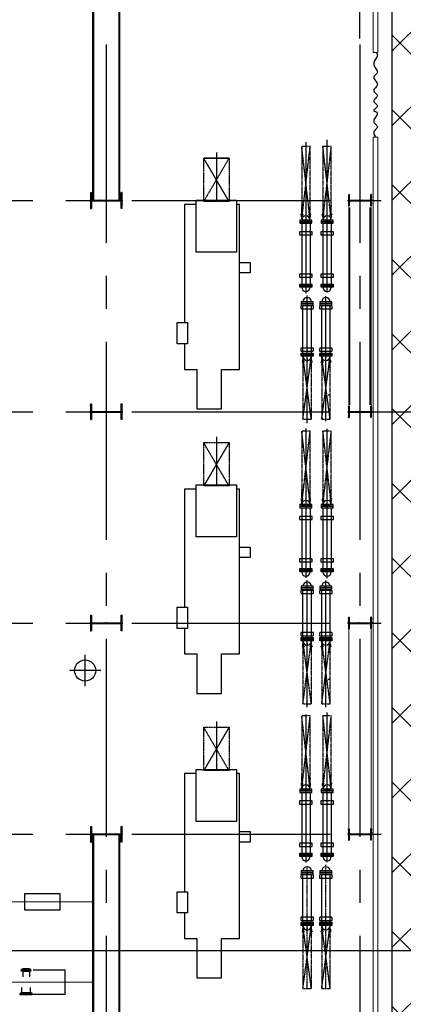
# Model space of a CAD drawing. Header units: inches. Extents: x -8998005 to 170525121, y -30058259 to 1575573.
# Tile 66 of 107: x 20906 to 39049, y 297452 to 344056. Entities that reach past the tile are written whole.
import ezdxf

# ---------------------------------------------------------------- set-up
doc = ezdxf.new("R2010")
doc.units = ezdxf.units.IN
doc.header["$LTSCALE"] = 5
doc.header["$MEASUREMENT"] = 0
for name, pattern in [('CENTER', [2, 1.25, -0.25, 0.25, -0.25]), ('CENTER2', [1.125, 0.75, -0.125, 0.125, -0.125]), ('DASHDOT', [1, 0.5, -0.25, 0, -0.25]), ('HIDDEN', [0.375, 0.25, -0.125]), ('PHANTOM', [2.5, 1.25, -0.25, 0.25, -0.25, 0.25, -0.25])]:
    doc.linetypes.add(name, pattern=pattern)
for name, color, linetype in [('0-7-COL', 2, 'CENTER'), ('ACW', 7, 'Continuous'), ('BLDG_H', 9, 'Continuous'), ('CANAL', 4, 'Continuous'), ('CEN', 9, 'CENTER'), ('CENTER', 8, 'Continuous'), ('COL', 1, 'CENTER'), ('DCEN', 237, 'CENTER'), ('DIM', 7, 'Continuous'), ('DMCW PIPING', 3, 'Continuous'), ('EQP', 7, 'Continuous'), ('EQP0', 1, 'Continuous'), ('GRID', 1, 'CENTER2'), ('HATCH', 8, 'Continuous'), ('MECH_EQ', 6, 'Continuous'), ('PIPE', 1, 'Continuous'), ('PIPE LINE', 1, 'Continuous'), ('STR', 1, 'Continuous'), ('TCE-ME-ROAD', 244, 'Continuous'), ('TG_Col', 2, 'Continuous')]:
    doc.layers.add(name, color=color, linetype=linetype)
doc.layers.add('wall', color=11, linetype='Continuous', lineweight=18)

# ---------------------------------------------------------------- blocks, each defined once
blk = doc.blocks.new('AA')
at = {"color": 0, "linetype": 'ByBlock'}
blk.add_solid([(0, 0), (-4, 1), (-4, -1)], dxfattribs=at)
blk = doc.blocks.new('A$C1C927E47')
at = {"layer": 'COL'}
h = blk.add_hatch(dxfattribs=at)
h.set_pattern_fill('ANSI31', color=256, scale=100, style=0)
h.paths.add_polyline_path([(375, 750), (0, 750), (0, 700), (375, 700)])
h.paths.add_polyline_path([(0, 750), (-375, 750), (-375, 700), (0, 700)])
h.paths.add_polyline_path([(16, 0), (0, 0), (0, -700), (16, -700)])
h.paths.add_polyline_path([(16, 700), (0, 700), (0, 0), (16, 0)])
h.paths.add_polyline_path([(0, 700), (-16, 700), (-16, 0), (0, 0)])
h.paths.add_polyline_path([(0, 0), (-16, 0), (-16, -700), (0, -700)])
h.paths.add_polyline_path([(0, -700), (-375, -700), (-375, -750), (0, -750)])
h.paths.add_polyline_path([(375, -700), (0, -700), (0, -750), (375, -750)])
for p, q in [((375, 750), (-375, 750)), ((-375, 750), (-375, 700)), ((375, 700), (-375, 700)), ((-16, -700), (-16, 700)), ((16, -700), (16, 700)), ((375, 750), (375, 700)), ((-375, -700), (375, -700)), ((-375, -750), (-375, -700)), ((-375, -750), (375, -750)), ((375, -750), (375, -700))]:
    blk.add_line(p, q, dxfattribs=at)
at = {"layer": 'COL', "color": 2}
for p, q in [((0, -782), (0, 782)), ((44, 0), (-44, 0))]:
    blk.add_line(p, q, dxfattribs=at)
blk = doc.blocks.new('A$C14326149')
at = {"layer": 'COL'}
h = blk.add_hatch(dxfattribs=at)
h.set_pattern_fill('ANSI31', color=256, scale=100, style=0)
h.paths.add_polyline_path([(275, 550), (0, 550), (0, 510), (275, 510)])
h.paths.add_polyline_path([(0, 510), (0, 550), (-275, 550), (-275, 510)])
h.paths.add_polyline_path([(0, -550), (0, -510), (-275, -510), (-275, -550)])
h.paths.add_polyline_path([(0, -510), (0, -550), (275, -550), (275, -510)])
h.paths.add_polyline_path([(-16, 0), (0, 0), (0, 510), (-16, 510)])
h.paths.add_polyline_path([(0, 0), (16, 0), (16, 510), (0, 510)])
h.paths.add_polyline_path([(16, 0), (0, 0), (0, -510), (16, -510)])
h.paths.add_polyline_path([(-16, -510), (0, -510), (0, 0), (-16, 0)])
for p, q in [((275, 550), (-275, 550)), ((-275, 550), (-275, 510)), ((275, 510), (-275, 510)), ((-16, -510), (-16, 510)), ((16, -510), (16, 510)), ((275, 550), (275, 510)), ((-275, -510), (275, -510)), ((-275, -550), (-275, -510)), ((-275, -550), (275, -550)), ((275, -550), (275, -510))]:
    blk.add_line(p, q, dxfattribs=at)
at = {"layer": 'COL', "color": 2}
for p, q in [((0, -582), (0, 582)), ((44, 0), (-44, 0))]:
    blk.add_line(p, q, dxfattribs=at)
blk = doc.blocks.new('BFP')
at = {"layer": 'DIM', "color": 1}
for points in [[(47313, 130322), (47813, 130322), (47813, 129822), (47313, 129822)], [(60783, 130322), (61283, 130322), (61283, 129822), (60783, 129822)], [(74253, 130322), (74753, 130322), (74753, 129822), (74253, 129822)], [(50163, 127372), (51163, 127372), (51163, 126872), (50163, 126872)], [(63633, 127372), (64633, 127372), (64633, 126872), (63633, 126872)], [(77103, 127372), (78103, 127372), (78103, 126872), (77103, 126872)]]:
    blk.add_lwpolyline(points, close=True, dxfattribs=at)
at = {"layer": 'DIM', "color": 1, "flags": 128}
for points in [[(44368, 129680), (46835, 129680), (46835, 127780), (44368, 127780)], [(57838, 129680), (60305, 129680), (60305, 127780), (57838, 127780)], [(71308, 129680), (73775, 129680), (73775, 127780), (71308, 127780)]]:
    blk.add_lwpolyline(points, close=True, dxfattribs=at)
for points in [[(52375, 127809), (54240, 127809), (54240, 128969), (52375, 128969), (52375, 129822), (44570, 129822), (44570, 129680)], [(65845, 127809), (67710, 127809), (67710, 128969), (65845, 128969), (65845, 129822), (58040, 129822), (58040, 129680)], [(79315, 127809), (81180, 127809), (81180, 128969), (79315, 128969), (79315, 129822), (71510, 129822), (71510, 129680)], [(44570, 127780), (44570, 127222), (50163, 127222), (50163, 127372), (51163, 127372), (51163, 127222), (52375, 127222), (52375, 127809)], [(58040, 127780), (58040, 127222), (63633, 127222), (63633, 127372), (64633, 127372), (64633, 127222), (65845, 127222), (65845, 127809)], [(71510, 127780), (71510, 127222), (77103, 127222), (77103, 127372), (78103, 127372), (78103, 127222), (79315, 127222), (79315, 127809)]]:
    blk.add_lwpolyline(points, dxfattribs=at)
at = {"layer": 'GRID'}
for p, q in [((42374, 129330), (44424, 128130)), ((44424, 129330), (42374, 128130)), ((55844, 129330), (57894, 128130)), ((57894, 129330), (55844, 128130)), ((69314, 129330), (71364, 128130)), ((71364, 129330), (69314, 128130))]:
    blk.add_line(p, q, dxfattribs=at)
for points in [[(42374, 129330), (44424, 129330), (44424, 128130), (42374, 128130)], [(55844, 129330), (57894, 129330), (57894, 128130), (55844, 128130)], [(69314, 129330), (71364, 129330), (71364, 128130), (69314, 128130)]]:
    blk.add_lwpolyline(points, close=True, dxfattribs=at)
blk = doc.blocks.new('Single TG')
at = {"linetype": 'Continuous', "ltscale": 100}
blk.add_lwpolyline([(52810, -14200), (53590, -14200), (53590, -15850), (52810, -15850)], close=True, dxfattribs=at)
at = {"layer": '0-7-COL', "linetype": 'CENTER2', "ltscale": 2, "const_width": 50, "flags": 128}
for points in [[(53200, -12622), (53200, -23000)], [(57000, -23000), (57000, -12622)]]:
    blk.add_lwpolyline(points, dxfattribs=at)
at = {"layer": 'ACW'}
for p, q in [((56497, -15628), (56472, -15614)), ((56497, -15628), (56740, -15628)), ((56497, -15628), (56497, -15952)), ((57497, -15587), (57260, -15587)), ((57497, -15587), (57522, -15572)), ((57497, -15587), (57497, -15993)), ((56497, -15952), (56472, -15966)), ((56497, -15952), (56740, -15952)), ((57497, -15993), (57260, -15993)), ((57497, -15993), (57522, -16008))]:
    blk.add_line(p, q, dxfattribs=at)
at = {"layer": 'ACW', "color": 6}
blk.add_line((56365, -15952), (56408, -15952), dxfattribs=at)
at = {"layer": 'ACW'}
for points in [[(56440, -16019), (56440, -15562), (56408, -15562), (56408, -16019)], [(56440, -16019), (56440, -15562), (56472, -15562), (56472, -16019)], [(57560, -16070), (57560, -15511), (57522, -15511), (57522, -16070)], [(57560, -16070), (57560, -15511), (57598, -15511), (57598, -16070)]]:
    blk.add_lwpolyline(points, close=True, dxfattribs=at)
at = {"layer": 'BLDG_H', "color": 9, "linetype": 'Continuous'}
for p, q in [((29211, -1431), (29211, -1510)), ((42681, -1431), (42681, -1510))]:
    blk.add_line(p, q, dxfattribs=at)
at = {"layer": 'BLDG_H', "linetype": 'Continuous'}
for p, q in [((27496, -2500), (27612, -2500)), ((40966, -2500), (41082, -2500)), ((54436, -2500), (54552, -2500))]:
    blk.add_line(p, q, dxfattribs=at)
at = {"layer": 'CEN'}
for p, q in [((24356, -1555), (17129, -1555)), ((30453, -1610), (24525, -1610)), ((37892, -1555), (30803, -1555)), ((43977, -1610), (37995, -1610)), ((51320, -1555), (44241, -1555)), ((17240, -2555), (24396, -2555)), ((30547, -2500), (24500, -2500)), ((30779, -2555), (37860, -2555)), ((43976, -2500), (37970, -2500)), ((44325, -2555), (51330, -2555)), ((42250, -12264), (42250, -13736)), ((42986, -13000), (41514, -13000))]:
    blk.add_line(p, q, dxfattribs=at)
at = {"layer": 'CENTER'}
for p, q in [((17723, -6792), (20044, -6792)), ((31193, -6792), (33514, -6792)), ((44663, -6792), (46984, -6792))]:
    blk.add_line(p, q, dxfattribs=at)
at = {"layer": 'DMCW PIPING', "color": 6}
for q in [(56365, -15952), (56408, -15628)]:
    blk.add_line((56365, -15628), q, dxfattribs=at)
at = {"layer": 'EQP0'}
blk.add_circle((42250, -13000), 500, dxfattribs=at)
at = {"layer": 'GRID', "linetype": 'CENTER2', "ltscale": 2500}
for p, q in [((30000, -38914), (30000, 6340)), ((20000, -38914), (20000, 1010)), ((40000, -38914), (40000, 1010)), ((50000, -38914), (50000, 1010)), ((-1437, 0), (60000, 0)), ((-1437, -12000), (60000, -12000))]:
    blk.add_line(p, q, dxfattribs=at)
at = {"layer": 'GRID'}
for p, q in [((20739, -1367), (20660, -1367)), ((20786, -1414), (20739, -1367)), ((34209, -1367), (34130, -1367)), ((34256, -1414), (34209, -1367)), ((47679, -1367), (47600, -1367)), ((47726, -1414), (47679, -1367)), ((20739, -1743), (20660, -1743)), ((20786, -1696), (20739, -1743)), ((27518, -1469), (27565, -1422)), ((27518, -1751), (27565, -1798)), ((27565, -1422), (27644, -1422)), ((27565, -1798), (27644, -1798)), ((34209, -1743), (34130, -1743)), ((34256, -1696), (34209, -1743)), ((40988, -1469), (41035, -1422)), ((40988, -1751), (41035, -1798)), ((41035, -1422), (41114, -1422)), ((41035, -1798), (41114, -1798)), ((47679, -1743), (47600, -1743)), ((47726, -1696), (47679, -1743)), ((57294, -1610), (51440, -1610)), ((57294, -1610), (51465, -1610)), ((54458, -1469), (54505, -1422)), ((54458, -1751), (54505, -1798)), ((54505, -1422), (54584, -1422)), ((54505, -1798), (54584, -1798)), ((27518, -2359), (27565, -2312)), ((27565, -2312), (27644, -2312)), ((40988, -2359), (41035, -2312)), ((41035, -2312), (41114, -2312)), ((54458, -2359), (54505, -2312)), ((54505, -2312), (54584, -2312)), ((20739, -2367), (20660, -2367)), ((20739, -2743), (20660, -2743)), ((20786, -2414), (20739, -2367)), ((20786, -2696), (20739, -2743)), ((27518, -2641), (27565, -2688)), ((27565, -2688), (27644, -2688)), ((34209, -2367), (34130, -2367)), ((34209, -2743), (34130, -2743)), ((34256, -2414), (34209, -2367)), ((34256, -2696), (34209, -2743)), ((40988, -2641), (41035, -2688)), ((41035, -2688), (41114, -2688)), ((47679, -2367), (47600, -2367)), ((47679, -2743), (47600, -2743)), ((47726, -2414), (47679, -2367)), ((47726, -2696), (47679, -2743)), ((57294, -2500), (51489, -2500)), ((54458, -2641), (54505, -2688)), ((54505, -2688), (54584, -2688)), ((17994, -6192), (17994, -7392)), ((17994, -6192), (17994, -7392))]:
    blk.add_line(p, q, dxfattribs=at)
at = {"layer": 'MECH_EQ', "color": 9, "linetype": 'PHANTOM'}
for p, q in [((20927, -1355), (17450, -1755)), ((20927, -1755), (17450, -1355)), ((34397, -1355), (30920, -1755)), ((34397, -1755), (30920, -1355)), ((47867, -1355), (44390, -1755)), ((47867, -1755), (44390, -1355)), ((30354, -1410), (27377, -1810)), ((30354, -1810), (27377, -1410)), ((30354, -1410), (27377, -1410)), ((27377, -1410), (27377, -1810)), ((27377, -1810), (30354, -1810)), ((30354, -1810), (30354, -1410)), ((43824, -1410), (40847, -1810)), ((43824, -1810), (40847, -1410)), ((43824, -1410), (40847, -1410)), ((40847, -1410), (40847, -1810)), ((40847, -1810), (43824, -1810)), ((43824, -1810), (43824, -1410)), ((57294, -1410), (54317, -1810)), ((57294, -1810), (54317, -1410)), ((57294, -1410), (54317, -1410)), ((54317, -1410), (54317, -1810)), ((54317, -1810), (57294, -1810)), ((57294, -1810), (57294, -1410)), ((30354, -2300), (27377, -2700)), ((30354, -2700), (27377, -2300)), ((30354, -2300), (27377, -2300)), ((27377, -2300), (27377, -2700)), ((30354, -2700), (30354, -2300)), ((43824, -2300), (40847, -2700)), ((43824, -2700), (40847, -2300)), ((43824, -2300), (40847, -2300)), ((40847, -2300), (40847, -2700)), ((43824, -2700), (43824, -2300)), ((57294, -2300), (54317, -2700)), ((57294, -2700), (54317, -2300)), ((57294, -2300), (54317, -2300)), ((54317, -2300), (54317, -2700)), ((57294, -2700), (57294, -2300)), ((20927, -2355), (17450, -2755)), ((20927, -2755), (17450, -2355)), ((27377, -2700), (30354, -2700)), ((34397, -2355), (30920, -2755)), ((34397, -2755), (30920, -2355)), ((40847, -2700), (43824, -2700)), ((47867, -2355), (44390, -2755)), ((47867, -2755), (44390, -2355)), ((54317, -2700), (57294, -2700))]:
    blk.add_line(p, q, dxfattribs=at)
at = {"layer": 'MECH_EQ'}
for p, q in [((20650, -1317), (20650, -1417)), ((20660, -1317), (20650, -1317)), ((20660, -1317), (20660, -1417)), ((20749, -1342), (20660, -1342)), ((20729, -1392), (20660, -1392)), ((20768, -1431), (20729, -1392)), ((20803, -1396), (20749, -1342)), ((21082, -1355), (23955, -1355)), ((27501, -1451), (27555, -1397)), ((27555, -1397), (27644, -1397)), ((27644, -1372), (27654, -1372)), ((27644, -1372), (27644, -1472)), ((27654, -1372), (27654, -1472)), ((34120, -1317), (34120, -1417)), ((34130, -1317), (34120, -1317)), ((34130, -1317), (34130, -1417)), ((34219, -1342), (34130, -1342)), ((34199, -1392), (34130, -1392)), ((34238, -1431), (34199, -1392)), ((34273, -1396), (34219, -1342)), ((34552, -1355), (37425, -1355)), ((40971, -1451), (41025, -1397)), ((41025, -1397), (41114, -1397)), ((41114, -1372), (41124, -1372)), ((41114, -1372), (41114, -1472)), ((41124, -1372), (41124, -1472)), ((47590, -1317), (47590, -1417)), ((47600, -1317), (47590, -1317)), ((47600, -1317), (47600, -1417)), ((47689, -1342), (47600, -1342)), ((47669, -1392), (47600, -1392)), ((47708, -1431), (47669, -1392)), ((47743, -1396), (47689, -1342)), ((48022, -1355), (50895, -1355)), ((54441, -1451), (54495, -1397)), ((54495, -1397), (54584, -1397)), ((54584, -1372), (54594, -1372)), ((54584, -1372), (54584, -1472)), ((54594, -1372), (54594, -1472)), ((20660, -1417), (20650, -1417)), ((20650, -1793), (20650, -1693)), ((20660, -1693), (20650, -1693)), ((20660, -1793), (20650, -1793)), ((20660, -1793), (20660, -1693)), ((20729, -1718), (20660, -1718)), ((20749, -1768), (20660, -1768)), ((20768, -1679), (20729, -1718)), ((20803, -1714), (20749, -1768)), ((21082, -1755), (23955, -1755)), ((27222, -1410), (24949, -1410)), ((27222, -1810), (24949, -1810)), ((27501, -1769), (27555, -1823)), ((27536, -1486), (27575, -1447)), ((27536, -1734), (27575, -1773)), ((27555, -1823), (27644, -1823)), ((27575, -1447), (27644, -1447)), ((27575, -1773), (27644, -1773)), ((27644, -1472), (27654, -1472)), ((27644, -1848), (27644, -1748)), ((27644, -1748), (27654, -1748)), ((27644, -1848), (27654, -1848)), ((27654, -1848), (27654, -1748)), ((34130, -1417), (34120, -1417)), ((34120, -1793), (34120, -1693)), ((34130, -1693), (34120, -1693)), ((34130, -1793), (34120, -1793)), ((34130, -1793), (34130, -1693)), ((34199, -1718), (34130, -1718)), ((34219, -1768), (34130, -1768)), ((34238, -1679), (34199, -1718)), ((34273, -1714), (34219, -1768)), ((34552, -1755), (37425, -1755)), ((40692, -1410), (38419, -1410)), ((40692, -1810), (38419, -1810)), ((40971, -1769), (41025, -1823)), ((41006, -1486), (41045, -1447)), ((41006, -1734), (41045, -1773)), ((41025, -1823), (41114, -1823)), ((41045, -1447), (41114, -1447)), ((41045, -1773), (41114, -1773)), ((41114, -1472), (41124, -1472)), ((41114, -1848), (41114, -1748)), ((41114, -1748), (41124, -1748)), ((41114, -1848), (41124, -1848)), ((41124, -1848), (41124, -1748)), ((47600, -1417), (47590, -1417)), ((47590, -1793), (47590, -1693)), ((47600, -1693), (47590, -1693)), ((47600, -1793), (47590, -1793)), ((47600, -1793), (47600, -1693)), ((47669, -1718), (47600, -1718)), ((47689, -1768), (47600, -1768)), ((47708, -1679), (47669, -1718)), ((47743, -1714), (47689, -1768)), ((48022, -1755), (50895, -1755)), ((54162, -1410), (51889, -1410)), ((54162, -1810), (51889, -1810)), ((54441, -1769), (54495, -1823)), ((54476, -1486), (54515, -1447)), ((54476, -1734), (54515, -1773)), ((54495, -1823), (54584, -1823)), ((54515, -1447), (54584, -1447)), ((54515, -1773), (54584, -1773)), ((54584, -1472), (54594, -1472)), ((54584, -1848), (54584, -1748)), ((54584, -1748), (54594, -1748)), ((54584, -1848), (54594, -1848)), ((54594, -1848), (54594, -1748)), ((20650, -2317), (20650, -2417)), ((20660, -2317), (20650, -2317)), ((20660, -2317), (20660, -2417)), ((27222, -2300), (24949, -2300)), ((27501, -2341), (27555, -2287)), ((27555, -2287), (27644, -2287)), ((27644, -2262), (27644, -2362)), ((27644, -2262), (27654, -2262)), ((27654, -2262), (27654, -2362)), ((34120, -2317), (34120, -2417)), ((34130, -2317), (34120, -2317)), ((34130, -2317), (34130, -2417)), ((40692, -2300), (38419, -2300)), ((40971, -2341), (41025, -2287)), ((41025, -2287), (41114, -2287)), ((41114, -2262), (41114, -2362)), ((41114, -2262), (41124, -2262)), ((41124, -2262), (41124, -2362)), ((47590, -2317), (47590, -2417)), ((47600, -2317), (47590, -2317)), ((47600, -2317), (47600, -2417)), ((54162, -2300), (51889, -2300)), ((54441, -2341), (54495, -2287)), ((54495, -2287), (54584, -2287)), ((54584, -2262), (54584, -2362)), ((54584, -2262), (54594, -2262)), ((54594, -2262), (54594, -2362)), ((20660, -2417), (20650, -2417)), ((20660, -2693), (20650, -2693)), ((20650, -2793), (20650, -2693)), ((20660, -2793), (20650, -2793)), ((20749, -2342), (20660, -2342)), ((20729, -2392), (20660, -2392)), ((20660, -2793), (20660, -2693)), ((20729, -2718), (20660, -2718)), ((20749, -2768), (20660, -2768)), ((20768, -2431), (20729, -2392)), ((20768, -2679), (20729, -2718)), ((20803, -2396), (20749, -2342)), ((20803, -2714), (20749, -2768)), ((21082, -2355), (23955, -2355)), ((21082, -2755), (23955, -2755)), ((27222, -2700), (24949, -2700)), ((27501, -2659), (27555, -2713)), ((27536, -2376), (27575, -2337)), ((27536, -2624), (27575, -2663)), ((27555, -2713), (27644, -2713)), ((27575, -2337), (27644, -2337)), ((27575, -2663), (27644, -2663)), ((27644, -2362), (27654, -2362)), ((27644, -2638), (27654, -2638)), ((27644, -2738), (27644, -2638)), ((27644, -2738), (27654, -2738)), ((27654, -2738), (27654, -2638)), ((34130, -2417), (34120, -2417)), ((34130, -2693), (34120, -2693)), ((34120, -2793), (34120, -2693)), ((34130, -2793), (34120, -2793)), ((34219, -2342), (34130, -2342)), ((34199, -2392), (34130, -2392)), ((34130, -2793), (34130, -2693)), ((34199, -2718), (34130, -2718)), ((34219, -2768), (34130, -2768)), ((34238, -2431), (34199, -2392)), ((34238, -2679), (34199, -2718)), ((34273, -2396), (34219, -2342)), ((34273, -2714), (34219, -2768)), ((34552, -2355), (37425, -2355)), ((34552, -2755), (37425, -2755)), ((40692, -2700), (38419, -2700)), ((40971, -2659), (41025, -2713)), ((41006, -2376), (41045, -2337)), ((41006, -2624), (41045, -2663)), ((41025, -2713), (41114, -2713)), ((41045, -2337), (41114, -2337)), ((41045, -2663), (41114, -2663)), ((41114, -2362), (41124, -2362)), ((41114, -2638), (41124, -2638)), ((41114, -2738), (41114, -2638)), ((41114, -2738), (41124, -2738)), ((41124, -2738), (41124, -2638)), ((47600, -2417), (47590, -2417)), ((47600, -2693), (47590, -2693)), ((47590, -2793), (47590, -2693)), ((47600, -2793), (47590, -2793)), ((47689, -2342), (47600, -2342)), ((47669, -2392), (47600, -2392)), ((47600, -2793), (47600, -2693)), ((47669, -2718), (47600, -2718)), ((47689, -2768), (47600, -2768)), ((47708, -2431), (47669, -2392)), ((47708, -2679), (47669, -2718)), ((47743, -2396), (47689, -2342)), ((47743, -2714), (47689, -2768)), ((48022, -2355), (50895, -2355)), ((48022, -2755), (50895, -2755)), ((54162, -2700), (51889, -2700)), ((54441, -2659), (54495, -2713)), ((54476, -2376), (54515, -2337)), ((54476, -2624), (54515, -2663)), ((54495, -2713), (54584, -2713)), ((54515, -2337), (54584, -2337)), ((54515, -2663), (54584, -2663)), ((54584, -2362), (54594, -2362)), ((54584, -2638), (54594, -2638)), ((54584, -2738), (54584, -2638)), ((54584, -2738), (54594, -2738)), ((54594, -2738), (54594, -2638))]:
    blk.add_line(p, q, dxfattribs=at)
at = {"layer": 'MECH_EQ', "color": 9, "linetype": 'PHANTOM'}
for points in [[(20927, -1755), (20927, -1355), (17450, -1355), (17450, -1755)], [(34397, -1755), (34397, -1355), (30920, -1355), (30920, -1755)], [(47867, -1755), (47867, -1355), (44390, -1355), (44390, -1755)], [(20927, -2755), (20927, -2355), (17450, -2355), (17450, -2755)], [(34397, -2755), (34397, -2355), (30920, -2355), (30920, -2755)], [(47867, -2755), (47867, -2355), (44390, -2355), (44390, -2755)]]:
    blk.add_lwpolyline(points, close=True, dxfattribs=at)
at = {"layer": 'MECH_EQ'}
for points in [[(20583, -1367), (20327, -1367)], [(34053, -1367), (33797, -1367)], [(47523, -1367), (47267, -1367)], [(20583, -1743), (20327, -1743)], [(27567, -1422), (27823, -1422)], [(27567, -1798), (27823, -1798)], [(34053, -1743), (33797, -1743)], [(41037, -1422), (41293, -1422)], [(41037, -1798), (41293, -1798)], [(47523, -1743), (47267, -1743)], [(54507, -1422), (54763, -1422)], [(54507, -1798), (54763, -1798)], [(27567, -2312), (27823, -2312)], [(41037, -2312), (41293, -2312)], [(54507, -2312), (54763, -2312)], [(20583, -2367), (20327, -2367)], [(20583, -2743), (20327, -2743)], [(27567, -2688), (27823, -2688)], [(34053, -2367), (33797, -2367)], [(34053, -2743), (33797, -2743)], [(41037, -2688), (41293, -2688)], [(47523, -2367), (47267, -2367)], [(47523, -2743), (47267, -2743)], [(54507, -2688), (54763, -2688)]]:
    blk.add_lwpolyline(points, dxfattribs=at)
for points in [[(20927, -1270), (20927, -1840), (21005, -1840), (21005, -1270)], [(21005, -1270), (21005, -1840), (21082, -1840), (21082, -1270)], [(21484, -1255), (21484, -1855), (21634, -1855), (21634, -1255)], [(23487, -1255), (23487, -1855), (23637, -1855), (23637, -1255)], [(24033, -1270), (24033, -1840), (23955, -1840), (23955, -1270)], [(24110, -1270), (24110, -1840), (24033, -1840), (24033, -1270)], [(24794, -1325), (24794, -1895), (24871, -1895), (24871, -1325)], [(24871, -1325), (24871, -1895), (24949, -1895), (24949, -1325)], [(27299, -1325), (27299, -1895), (27222, -1895), (27222, -1325)], [(27377, -1325), (27377, -1895), (27299, -1895), (27299, -1325)], [(34397, -1270), (34397, -1840), (34475, -1840), (34475, -1270)], [(34475, -1270), (34475, -1840), (34552, -1840), (34552, -1270)], [(34954, -1255), (34954, -1855), (35104, -1855), (35104, -1255)], [(36957, -1255), (36957, -1855), (37107, -1855), (37107, -1255)], [(37503, -1270), (37503, -1840), (37425, -1840), (37425, -1270)], [(37580, -1270), (37580, -1840), (37503, -1840), (37503, -1270)], [(38264, -1325), (38264, -1895), (38341, -1895), (38341, -1325)], [(38341, -1325), (38341, -1895), (38419, -1895), (38419, -1325)], [(40769, -1325), (40769, -1895), (40692, -1895), (40692, -1325)], [(40847, -1325), (40847, -1895), (40769, -1895), (40769, -1325)], [(47867, -1270), (47867, -1840), (47945, -1840), (47945, -1270)], [(47945, -1270), (47945, -1840), (48022, -1840), (48022, -1270)], [(48424, -1255), (48424, -1855), (48574, -1855), (48574, -1255)], [(50427, -1255), (50427, -1855), (50577, -1855), (50577, -1255)], [(50973, -1270), (50973, -1840), (50895, -1840), (50895, -1270)], [(51050, -1270), (51050, -1840), (50973, -1840), (50973, -1270)], [(51734, -1325), (51734, -1895), (51811, -1895), (51811, -1325)], [(51811, -1325), (51811, -1895), (51889, -1895), (51889, -1325)], [(54239, -1325), (54239, -1895), (54162, -1895), (54162, -1325)], [(54317, -1325), (54317, -1895), (54239, -1895), (54239, -1325)], [(20927, -2270), (20927, -2840), (21005, -2840), (21005, -2270)], [(21005, -2270), (21005, -2840), (21082, -2840), (21082, -2270)], [(24033, -2270), (24033, -2840), (23955, -2840), (23955, -2270)], [(24110, -2270), (24110, -2840), (24033, -2840), (24033, -2270)], [(24794, -2215), (24794, -2785), (24871, -2785), (24871, -2215)], [(24871, -2215), (24871, -2785), (24949, -2785), (24949, -2215)], [(27299, -2215), (27299, -2785), (27222, -2785), (27222, -2215)], [(27377, -2215), (27377, -2785), (27299, -2785), (27299, -2215)], [(34397, -2270), (34397, -2840), (34475, -2840), (34475, -2270)], [(34475, -2270), (34475, -2840), (34552, -2840), (34552, -2270)], [(37503, -2270), (37503, -2840), (37425, -2840), (37425, -2270)], [(37580, -2270), (37580, -2840), (37503, -2840), (37503, -2270)], [(38264, -2215), (38264, -2785), (38341, -2785), (38341, -2215)], [(38341, -2215), (38341, -2785), (38419, -2785), (38419, -2215)], [(40769, -2215), (40769, -2785), (40692, -2785), (40692, -2215)], [(40847, -2215), (40847, -2785), (40769, -2785), (40769, -2215)], [(47867, -2270), (47867, -2840), (47945, -2840), (47945, -2270)], [(47945, -2270), (47945, -2840), (48022, -2840), (48022, -2270)], [(50973, -2270), (50973, -2840), (50895, -2840), (50895, -2270)], [(51050, -2270), (51050, -2840), (50973, -2840), (50973, -2270)], [(51734, -2215), (51734, -2785), (51811, -2785), (51811, -2215)], [(51811, -2215), (51811, -2785), (51889, -2785), (51889, -2215)], [(54239, -2215), (54239, -2785), (54162, -2785), (54162, -2215)], [(54317, -2215), (54317, -2785), (54239, -2785), (54239, -2215)]]:
    blk.add_lwpolyline(points, close=True, dxfattribs=at)
at = {"layer": 'MECH_EQ', "linetype": 'HIDDEN'}
for points in [[(24985, -1310), (24985, -1910), (25135, -1910), (25135, -1310)], [(26986, -1310), (26986, -1910), (27136, -1910), (27136, -1310)], [(38455, -1310), (38455, -1910), (38605, -1910), (38605, -1310)], [(40456, -1310), (40456, -1910), (40606, -1910), (40606, -1310)], [(51925, -1310), (51925, -1910), (52075, -1910), (52075, -1310)], [(53926, -1310), (53926, -1910), (54076, -1910), (54076, -1310)], [(21484, -2255), (21484, -2855), (21634, -2855), (21634, -2255)], [(23487, -2255), (23487, -2855), (23637, -2855), (23637, -2255)], [(24985, -2200), (24985, -2800), (25135, -2800), (25135, -2200)], [(26986, -2200), (26986, -2800), (27136, -2800), (27136, -2200)], [(34954, -2255), (34954, -2855), (35104, -2855), (35104, -2255)], [(36957, -2255), (36957, -2855), (37107, -2855), (37107, -2255)], [(38455, -2200), (38455, -2800), (38605, -2800), (38605, -2200)], [(40456, -2200), (40456, -2800), (40606, -2800), (40606, -2200)], [(48424, -2255), (48424, -2855), (48574, -2855), (48574, -2255)], [(50427, -2255), (50427, -2855), (50577, -2855), (50577, -2255)], [(51925, -2200), (51925, -2800), (52075, -2800), (52075, -2200)], [(53926, -2200), (53926, -2800), (54076, -2800), (54076, -2200)]]:
    blk.add_lwpolyline(points, close=True, dxfattribs=at)
at = {"layer": 'MECH_EQ'}
for centre, start, end in [((20927, -1555), 90, 270), ((24110, -1555), 270, 90), ((34397, -1555), 90, 270), ((37580, -1555), 270, 90), ((47867, -1555), 90, 270), ((51050, -1555), 270, 90), ((24794, -1610), 90, 270), ((27377, -1610), 270, 90), ((38264, -1610), 90, 270), ((40847, -1610), 270, 90), ((51734, -1610), 90, 270), ((54317, -1610), 270, 90), ((24794, -2500), 90, 270), ((27377, -2500), 270, 90), ((38264, -2500), 90, 270), ((40847, -2500), 270, 90), ((51734, -2500), 90, 270), ((54317, -2500), 270, 90), ((20927, -2555), 90, 270), ((24110, -2555), 270, 90), ((34397, -2555), 90, 270), ((37580, -2555), 270, 90), ((47867, -2555), 90, 270), ((51050, -2555), 270, 90)]:
    blk.add_arc(centre, 200, start, end, dxfattribs=at)
at = {"layer": 'PIPE'}
blk.add_lwpolyline([(13000, 773), (13037, 800), (13078, 820), (13120, 828), (13165, 820), (13212, 800), (13260, 772), (13310, 739), (13362, 707), (13414, 678), (13468, 658), (13522, 651), (13578, 658), (13633, 678), (13687, 707), (13740, 739), (13791, 772), (13840, 800), (13885, 820), (13926, 828), (13964, 820), (13997, 800), (14028, 772), (14058, 739), (14086, 707), (14115, 678), (14145, 658), (14177, 651), (14213, 658), (14250, 678), (14290, 707), (14332, 739), (14374, 772), (14417, 800), (14461, 820), (14503, 828), (14545, 820), (14586, 800), (14626, 772), (14664, 739), (14702, 707), (14737, 678), (14772, 658), (14804, 651), (14835, 658), (14865, 678), (14894, 707), (14922, 739), (14950, 772), (14978, 800), (15007, 820), (15037, 828), (15068, 820), (15100, 800), (15133, 772), (15167, 739), (15200, 707), (15233, 678), (15265, 658), (15296, 651), (15326, 658), (15355, 678), (15383, 707), (15411, 739), (15438, 772), (15466, 800), (15495, 820), (15524, 828), (15555, 820), (15586, 800), (15616, 772), (15646, 739), (15675, 707), (15701, 678), (15724, 658), (15744, 651), (15759, 658), (15772, 678), (15783, 707), (15795, 739), (15809, 772), (15826, 800), (15848, 820), (15877, 828), (15913, 820), (15955, 800), (16003, 772), (16053, 739), (16105, 707), (16157, 678), (16206, 658), (16252, 651), (16293, 658), (16330, 678), (16363, 707), (16394, 739), (16423, 772), (16451, 800), (16479, 820), (16508, 828), (16539, 820), (16572, 800), (16606, 772), (16643, 739), (16681, 707), (16721, 678), (16763, 658), (16806, 651), (16851, 658), (16897, 678), (16944, 707), (16991, 739), (17000, 746)], dxfattribs=at)
at = {"layer": 'PIPE LINE'}
blk.add_lwpolyline([(56413, -15460), (56413, -13955), (57588, -13955), (57588, -15456)], dxfattribs=at)
at = {"layer": 'STR', "color": 7, "linetype": 'DASHDOT'}
for points, const_width in [([(20325, 500), (29675, 500)], 100), ([(40300, 526), (49744, 526)], 50), ([(20325, -500), (29675, -500)], 100), ([(40300, -526), (49744, -526)], 50), ([(10038, -11378), (19963, -11378)], 100), ([(50038, -11378), (59963, -11378)], 100), ([(10038, -12622), (19963, -12622)], 100), ([(50038, -12622), (59963, -12622)], 100)]:
    blk.add_lwpolyline(points, dxfattribs=dict(at, const_width=const_width))
at = {"layer": 'wall'}
for p, q in [((1550, 850), (13000, 850)), ((6930, 620), (13000, 620)), ((13000, 850), (13000, 620)), ((17000, 850), (60000, 850)), ((17000, 850), (17000, 620)), ((17000, 620), (60000, 620)), ((18212, 620), (18369, 620))]:
    blk.add_line(p, q, dxfattribs=at)
at = {"layer": 'DIM'}
for p in [(20000, 0), (30000, 0), (40000, 0), (50000, 0)]:
    blk.add_blockref('A$C14326149', p, dxfattribs=at)
at = {"layer": 'EQP'}
blk.add_blockref('BFP', (-24380, -135522), dxfattribs=at)
at = {"layer": 'HATCH'}
for p in [(20000, -12000), (30000, -12000), (40000, -12000), (50000, -12000)]:
    blk.add_blockref('A$C1C927E47', p, dxfattribs=at)
at = {"layer": 'MECH_EQ', "yscale": 50, "zscale": 50}
for p, xscale in [((20417, -1367), 50), ((27733, -1422), -50), ((33887, -1367), 50), ((41203, -1422), -50), ((47357, -1367), 50), ((54673, -1422), -50), ((20220, -1743), -50), ((27930, -1798), 50), ((33690, -1743), -50), ((41400, -1798), 50), ((47160, -1743), -50), ((54870, -1798), 50)]:
    blk.add_blockref('AA', p, dxfattribs=dict(at, xscale=xscale))
at = {"layer": 'MECH_EQ', "yscale": 50, "zscale": 50, "rotation": 180}
for p, xscale in [((20220, -2367), 50), ((27930, -2312), -50), ((33690, -2367), 50), ((41400, -2312), -50), ((47160, -2367), 50), ((54870, -2312), -50), ((20417, -2743), -50), ((27733, -2688), 50), ((33887, -2743), -50), ((41203, -2688), 50), ((47357, -2743), -50), ((54673, -2688), 50)]:
    blk.add_blockref('AA', p, dxfattribs=dict(at, xscale=xscale))
blk = doc.blocks.new('A$C3BDE1DF4')
at = {"layer": 'TG_Col', "color": 8}
blk.add_line((24340, 37000), (10531, 37000), dxfattribs=at)
blk.add_blockref('Single TG', (12000, 37000), dxfattribs=at)
blk = doc.blocks.new('Boiler to Chimney#1&2')
at = {"layer": 'DCEN', "ltscale": 500}
blk.add_line((472030562, -1993944137), (472198481, -1993944137), dxfattribs=at)
blk = doc.blocks.new('BTG Road')
at = {"layer": 'TCE-ME-ROAD', "ltscale": 100}
blk.add_line((2793394, 634153), (2793394, 430769), dxfattribs=at)

msp = doc.modelspace()

# ---------------------------------------------------------------- hatches: boundary and pattern name
h = msp.add_hatch()
h.set_pattern_fill('ANSI37', scale=20000, style=0)
h.paths.add_polyline_path([(38523, 367500), (45023, 367500), (45023, 0), (38523, 0)])

# ---------------------------------------------------------------- linework, layer by layer
at = {"color": 141}
msp.add_lwpolyline([(38523, 367500), (45023, 367500), (45023, 0), (38523, 0)], close=True, dxfattribs=at)
at = {"layer": 'CANAL', "color": 8}
msp.add_line((-597246, 300000), (1664920, 300000), dxfattribs=at)

# ---------------------------------------------------------------- block references
at = {"color": 2, "linetype": 'Continuous', "ltscale": 100, "rotation": 270}
msp.add_blockref('A$C3BDE1DF4', (0, 367500), dxfattribs=at)
at = {"color": 2, "linetype": 'Continuous'}
msp.add_blockref('Boiler to Chimney#1&2', (-471993836, 1994269637), dxfattribs=at)
at = {"layer": 'DIM'}
msp.add_blockref('BTG Road', (-2754894, -241519), dxfattribs=at)

doc.saveas('drawing.dxf')
